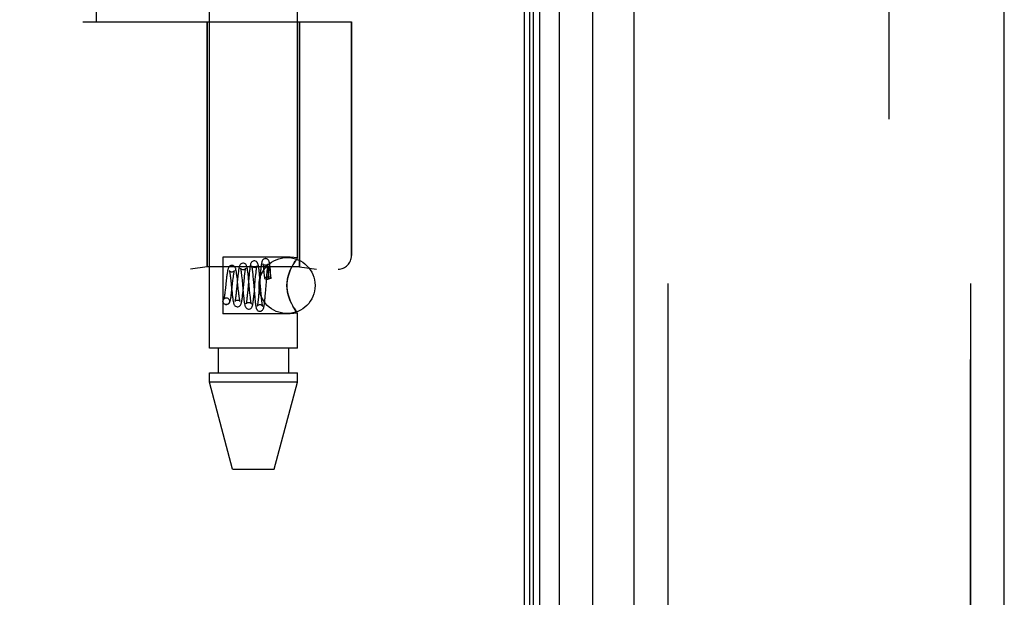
# Model space of a CAD drawing. Header units: inches. Extents: x 0 to 227, y 0 to 147.
# Tile 16 of 256: x 21.87 to 24.06, y 59.7 to 60.99. Entities that reach past the tile are written whole.
import ezdxf

# ---------------------------------------------------------------- set-up
doc = ezdxf.new("R2010")
doc.units = ezdxf.units.IN
doc.header["$LTSCALE"] = 12.466667
doc.header["$MEASUREMENT"] = 0
doc.linetypes.add('HIDDEN', pattern=[0.2, 0.1, -0.1])
doc.layers.get('0').update_dxf_attribs({"linetype": 'CONTINUOUS'})
for name, color, linetype in [('DEFAULT_2', 8, 'HIDDEN'), ('LEFTHAND_DOOR_ASSEMBLY', 7, 'CONTINUOUS'), ('RIGHTHAND_DOOR_ASSEMBLY', 7, 'CONTINUOUS')]:
    doc.layers.add(name, color=color, linetype=linetype)

msp = doc.modelspace()

# ---------------------------------------------------------------- linework, layer by layer
at = {"color": 3, "linetype": 'Continuous'}
msp.add_line((22.99, 108.0553), (22.99, 36.2633), dxfattribs=at)
at = {"layer": 'DEFAULT_2', "color": 8, "linetype": 'HIDDEN'}
msp.add_line((23.8025, 106.8937), (23.8025, 37.4249), dxfattribs=at)
at = {"layer": 'LEFTHAND_DOOR_ASSEMBLY', "color": 7, "linetype": 'Continuous'}
for p, q in [((23.0677, 107.8247), (23.0677, 36.4939)), ((23.0019, 36.512), (23.0019, 107.8066)), ((23.0107, 36.5096), (23.0107, 107.809)), ((23.0243, 36.5029), (23.0243, 107.8157)), ((23.1429, 36.5223), (23.1429, 107.7963))]:
    msp.add_line(p, q, dxfattribs=at)
at = {"layer": 'LEFTHAND_DOOR_ASSEMBLY', "color": 3, "linetype": 'Continuous'}
for p, q in [((23.235, 36.5443), (23.235, 107.7743)), ((24.06, 36.5443), (24.06, 107.7743))]:
    msp.add_line(p, q, dxfattribs=at)
at = {"layer": 'LEFTHAND_DOOR_ASSEMBLY', "color": 8, "linetype": 'HIDDEN'}
for p, q in [((23.31, 107.7743), (23.31, 36.5443)), ((23.985, 36.5443), (23.985, 107.7743)), ((22.288, 60.2563), (22.288, 63.1043)), ((22.484, 60.4577), (22.484, 63.1043)), ((22.036, 60.9843), (22.036, 62.5843)), ((22.006, 60.9843), (22.6048, 60.9843)), ((22.283, 60.9843), (22.283, 60.4383)), ((22.489, 60.9843), (22.489, 60.4383)), ((22.6048, 60.9843), (22.6048, 60.463)), ((22.468, 60.4598), (22.318, 60.4598)), ((22.318, 60.4598), (22.318, 60.3328)), ((22.484, 60.4577), (22.468, 60.4598)), ((22.4766, 60.4469), (22.4791, 60.4508)), ((20.511, 60.433), (22.5748, 60.433)), ((22.283, 60.4383), (22.2455, 60.433)), ((22.489, 60.4383), (22.283, 60.4383)), ((22.4089, 60.4316), (22.4093, 60.4278)), ((22.4166, 60.425), (22.4169, 60.4288)), ((22.4189, 60.4287), (22.4188, 60.4278)), ((22.419, 60.4307), (22.4189, 60.4301)), ((22.4189, 60.4301), (22.4189, 60.4294)), ((22.4189, 60.4294), (22.4189, 60.4287)), ((22.4245, 60.4244), (22.424, 60.4296)), ((22.468, 60.4302), (22.4709, 60.4366)), ((22.489, 60.4383), (22.5265, 60.433)), ((22.3255, 60.4076), (22.3237, 60.3913)), ((22.335, 60.4124), (22.3356, 60.4073)), ((22.3356, 60.4073), (22.3365, 60.3988)), ((22.3381, 60.3862), (22.3404, 60.4072)), ((22.3404, 60.4072), (22.341, 60.4118)), ((22.3507, 60.4106), (22.3485, 60.388)), ((22.3503, 60.4102), (22.3496, 60.4155)), ((22.3509, 60.4047), (22.3503, 60.4102)), ((22.3597, 60.4177), (22.3602, 60.4134)), ((22.3602, 60.4134), (22.3606, 60.4087)), ((22.3606, 60.4087), (22.3616, 60.3982)), ((22.363, 60.384), (22.3652, 60.4067)), ((22.3652, 60.4067), (22.3659, 60.4135)), ((22.3659, 60.4135), (22.3664, 60.4177)), ((22.3758, 60.4136), (22.3735, 60.3876)), ((22.3749, 60.4156), (22.3743, 60.4208)), ((22.3754, 60.4102), (22.3749, 60.4156)), ((22.3765, 60.3992), (22.3754, 60.4102)), ((22.3763, 60.4193), (22.3758, 60.4136)), ((22.3842, 60.4255), (22.3846, 60.4216)), ((22.3846, 60.4216), (22.385, 60.4172)), ((22.385, 60.4172), (22.3856, 60.41)), ((22.3881, 60.3838), (22.3903, 60.409)), ((22.3903, 60.409), (22.391, 60.4164)), ((22.391, 60.4164), (22.3914, 60.4208)), ((22.4008, 60.4159), (22.3981, 60.3818)), ((22.3997, 60.4194), (22.3993, 60.4245)), ((22.4002, 60.414), (22.3997, 60.4194)), ((22.4012, 60.4023), (22.4002, 60.414)), ((22.4013, 60.4216), (22.4008, 60.4159)), ((22.4093, 60.4278), (22.4096, 60.4236)), ((22.4096, 60.4236), (22.41, 60.4191)), ((22.41, 60.4191), (22.4105, 60.4128)), ((22.4128, 60.3786), (22.4157, 60.4144)), ((22.4157, 60.4144), (22.4162, 60.421)), ((22.4162, 60.421), (22.4166, 60.425)), ((22.418, 60.4105), (22.4187, 60.4105)), ((22.4188, 60.4259), (22.4187, 60.4247)), ((22.4187, 60.4247), (22.4187, 60.4233)), ((22.4187, 60.4233), (22.4187, 60.4219)), ((22.4187, 60.4219), (22.4187, 60.4203)), ((22.4187, 60.4203), (22.4187, 60.4175)), ((22.4187, 60.4175), (22.4187, 60.4143)), ((22.4187, 60.4143), (22.4187, 60.4105)), ((22.4188, 60.4278), (22.4188, 60.4269)), ((22.4188, 60.4269), (22.4188, 60.4259)), ((22.4237, 60.4246), (22.4235, 60.426)), ((22.4239, 60.4231), (22.4237, 60.4246)), ((22.4241, 60.4214), (22.4239, 60.4231)), ((22.4243, 60.4194), (22.4241, 60.4214)), ((22.4246, 60.4173), (22.4243, 60.4194)), ((22.425, 60.4187), (22.4245, 60.4244)), ((22.4248, 60.4148), (22.4246, 60.4173)), ((22.4251, 60.4121), (22.4248, 60.4148)), ((22.4255, 60.4129), (22.425, 60.4187)), ((22.3237, 60.3913), (22.3232, 60.3863)), ((22.3365, 60.3988), (22.3375, 60.3896)), ((22.3375, 60.3896), (22.3384, 60.3806)), ((22.3485, 60.388), (22.3479, 60.3828)), ((22.3523, 60.3906), (22.3509, 60.4047)), ((22.3531, 60.3828), (22.3523, 60.3906)), ((22.3616, 60.3982), (22.3624, 60.3898)), ((22.3624, 60.3898), (22.3634, 60.3785)), ((22.3735, 60.3876), (22.3728, 60.3798)), ((22.3776, 60.3862), (22.3765, 60.3992)), ((22.3783, 60.3791), (22.3776, 60.3862)), ((22.3875, 60.3879), (22.3884, 60.3764)), ((22.4024, 60.3875), (22.4012, 60.4023)), ((22.4034, 60.3768), (22.4024, 60.3875)), ((22.3255, 60.3688), (22.3269, 60.3686)), ((22.3256, 60.3688), (22.3269, 60.3687)), ((22.3384, 60.3806), (22.339, 60.3751)), ((22.3625, 60.379), (22.363, 60.384)), ((22.3634, 60.3785), (22.364, 60.3733)), ((22.364, 60.3733), (22.3645, 60.3684)), ((22.3728, 60.3798), (22.3724, 60.3751)), ((22.3788, 60.3747), (22.3783, 60.3791)), ((22.3792, 60.3707), (22.3788, 60.3747)), ((22.3876, 60.3781), (22.3881, 60.3838)), ((22.3884, 60.3764), (22.3889, 60.3708)), ((22.3889, 60.3708), (22.3895, 60.3655)), ((22.3975, 60.3744), (22.3971, 60.3699)), ((22.3981, 60.3818), (22.3975, 60.3744)), ((22.4038, 60.372), (22.4034, 60.3768)), ((22.4042, 60.3676), (22.4038, 60.372)), ((22.4046, 60.3636), (22.4042, 60.3676)), ((22.4124, 60.3733), (22.4128, 60.3786)), ((22.4709, 60.356), (22.468, 60.3624)), ((22.3255, 60.3538), (22.3241, 60.354)), ((22.3241, 60.3539), (22.3256, 60.3538)), ((22.468, 60.3328), (22.318, 60.3328)), ((22.484, 60.3348), (22.468, 60.3328)), ((22.4837, 60.3353), (22.484, 60.3348)), ((22.484, 60.2563), (22.484, 60.3348)), ((22.484, 60.2563), (22.288, 60.2563)), ((22.3075, 60.2563), (22.3075, 60.2013)), ((22.4645, 60.2563), (22.4645, 60.2013)), ((22.288, 60.2013), (22.484, 60.2013)), ((22.288, 60.1804), (22.288, 60.2013)), ((22.484, 60.1804), (22.484, 60.2013)), ((22.484, 60.1804), (22.288, 60.1804)), ((22.3395, 59.9863), (22.288, 60.1804)), ((22.4325, 59.9863), (22.484, 60.1804)), ((22.3395, 59.9863), (22.4325, 59.9863))]:
    msp.add_line(p, q, dxfattribs=at)
for points in [[(22.3881, 60.4513), (22.3872, 60.4513), (22.3854, 60.4508), (22.3837, 60.4499), (22.3824, 60.4488), (22.3814, 60.4477), (22.3808, 60.4466), (22.3803, 60.4456), (22.3799, 60.4445), (22.3796, 60.4434), (22.3793, 60.4423), (22.379, 60.441), (22.3788, 60.4395), (22.3785, 60.4379), (22.3782, 60.4361), (22.378, 60.4341), (22.3777, 60.432), (22.3774, 60.4297), (22.3771, 60.4273), (22.3769, 60.4247), (22.3763, 60.4193)], [(22.3993, 60.4245), (22.399, 60.4269), (22.3988, 60.4291), (22.3985, 60.4312), (22.3983, 60.4332), (22.398, 60.4351), (22.3978, 60.4368), (22.3975, 60.4383), (22.3973, 60.4398), (22.3971, 60.4411), (22.3968, 60.4422), (22.3965, 60.4433), (22.3962, 60.4444), (22.3959, 60.4453), (22.3955, 60.4463), (22.3949, 60.4474), (22.394, 60.4486), (22.3927, 60.4498), (22.3909, 60.4507), (22.389, 60.4512), (22.3881, 60.4513)], [(22.4131, 60.4563), (22.4122, 60.4563), (22.4104, 60.4558), (22.4087, 60.4549), (22.4074, 60.4538), (22.4065, 60.4527), (22.4058, 60.4517), (22.4054, 60.4507), (22.405, 60.4497), (22.4047, 60.4487), (22.4045, 60.4477), (22.4042, 60.4465), (22.404, 60.4453), (22.4038, 60.4439), (22.4035, 60.4423), (22.4033, 60.4406), (22.403, 60.4387), (22.4028, 60.4366), (22.4025, 60.4345), (22.4023, 60.4321), (22.4021, 60.4296), (22.4018, 60.4271), (22.4013, 60.4216)], [(22.424, 60.4296), (22.4238, 60.432), (22.4236, 60.4343), (22.4233, 60.4364), (22.4231, 60.4384), (22.4229, 60.4402), (22.4226, 60.442), (22.4224, 60.4435), (22.4222, 60.4449), (22.4219, 60.4462), (22.4217, 60.4474), (22.4214, 60.4485), (22.4212, 60.4495), (22.4208, 60.4504), (22.4204, 60.4514), (22.4198, 60.4525), (22.419, 60.4536), (22.4177, 60.4548), (22.416, 60.4557), (22.4141, 60.4562), (22.413, 60.4563)], [(22.4837, 60.4573), (22.4827, 60.456), (22.4812, 60.4539), (22.4791, 60.4508), (22.4766, 60.4469), (22.4738, 60.4421), (22.4709, 60.4366), (22.468, 60.4302)], [(22.4827, 60.456), (22.4837, 60.4573), (22.484, 60.4577)], [(22.3381, 60.4413), (22.3373, 60.4413), (22.3355, 60.4408), (22.3338, 60.44), (22.3324, 60.4389), (22.3314, 60.4378), (22.3307, 60.4367), (22.3302, 60.4356), (22.3298, 60.4346), (22.3295, 60.4335), (22.3292, 60.4323), (22.3289, 60.431), (22.3286, 60.4296), (22.3283, 60.428), (22.328, 60.4262), (22.3277, 60.4243), (22.3274, 60.4223), (22.3271, 60.4201), (22.3267, 60.4178), (22.3264, 60.4154), (22.3261, 60.4129), (22.3255, 60.4076)], [(22.3381, 60.4263), (22.3372, 60.4264), (22.3355, 60.4268), (22.3341, 60.4276), (22.3332, 60.4284), (22.3326, 60.4291), (22.3323, 60.4295), (22.3323, 60.4296), (22.3323, 60.4296)], [(22.3323, 60.4296), (22.3323, 60.4295), (22.3324, 60.4291), (22.3326, 60.4285), (22.3328, 60.4277), (22.333, 60.4267), (22.3332, 60.4255), (22.3335, 60.4242), (22.3337, 60.4226), (22.334, 60.4209), (22.3342, 60.419), (22.3345, 60.417), (22.3348, 60.4148), (22.335, 60.4124)], [(22.3496, 60.4155), (22.3493, 60.418), (22.349, 60.4204), (22.3487, 60.4226), (22.3484, 60.4247), (22.3481, 60.4266), (22.3478, 60.4284), (22.3475, 60.43), (22.3472, 60.4315), (22.3469, 60.4328), (22.3465, 60.434), (22.3461, 60.4352), (22.3456, 60.4363), (22.345, 60.4374), (22.344, 60.4386), (22.3427, 60.4398), (22.3409, 60.4407), (22.339, 60.4412), (22.3381, 60.4413)], [(22.3438, 60.4291), (22.3438, 60.4294), (22.3439, 60.4296), (22.3439, 60.4295), (22.3437, 60.4293), (22.3433, 60.4287), (22.3426, 60.428), (22.3416, 60.4273), (22.3403, 60.4267), (22.3387, 60.4263), (22.3381, 60.4263)], [(22.341, 60.4118), (22.3415, 60.4159), (22.3417, 60.4178), (22.342, 60.4196), (22.3422, 60.4213), (22.3425, 60.4228), (22.3427, 60.4242), (22.3429, 60.4255), (22.3431, 60.4266), (22.3433, 60.4275), (22.3435, 60.4283), (22.3437, 60.4289), (22.3438, 60.4291)], [(22.3631, 60.4463), (22.3623, 60.4463), (22.3604, 60.4458), (22.3587, 60.445), (22.3573, 60.4438), (22.3564, 60.4427), (22.3557, 60.4415), (22.3552, 60.4403), (22.3548, 60.4392), (22.3544, 60.4379), (22.3541, 60.4365), (22.3537, 60.4349), (22.3534, 60.4331), (22.3531, 60.4312), (22.3528, 60.429), (22.3525, 60.4267), (22.3522, 60.4242), (22.3519, 60.4216), (22.3516, 60.419), (22.3513, 60.4162), (22.3507, 60.4106)], [(22.3631, 60.4313), (22.3621, 60.4314), (22.3604, 60.4319), (22.359, 60.4327), (22.358, 60.4335), (22.3574, 60.4342), (22.3572, 60.4346), (22.3571, 60.4348), (22.3571, 60.4347)], [(22.3571, 60.4347), (22.3571, 60.4347), (22.3572, 60.4344), (22.3574, 60.434), (22.3575, 60.4334), (22.3577, 60.4326), (22.3579, 60.4317), (22.358, 60.4306), (22.3582, 60.4294), (22.3584, 60.4281), (22.3586, 60.4266), (22.3589, 60.425), (22.3591, 60.4234), (22.3593, 60.4216), (22.3595, 60.4197), (22.3597, 60.4177)], [(22.3743, 60.4208), (22.3741, 60.4232), (22.3738, 60.4256), (22.3735, 60.4277), (22.3732, 60.4298), (22.3729, 60.4317), (22.3727, 60.4334), (22.3724, 60.435), (22.3721, 60.4365), (22.3718, 60.4378), (22.3714, 60.439), (22.371, 60.4401), (22.3706, 60.4412), (22.3699, 60.4424), (22.369, 60.4436), (22.3677, 60.4448), (22.366, 60.4457), (22.364, 60.4462), (22.3631, 60.4463)], [(22.3689, 60.4344), (22.369, 60.4346), (22.369, 60.4347), (22.369, 60.4347), (22.3688, 60.4344), (22.3684, 60.4338), (22.3677, 60.4331), (22.3668, 60.4324), (22.3655, 60.4318), (22.3641, 60.4314), (22.3631, 60.4313)], [(22.3664, 60.4177), (22.3668, 60.4214), (22.367, 60.4232), (22.3672, 60.4248), (22.3674, 60.4263), (22.3676, 60.4277), (22.3678, 60.429), (22.368, 60.4302), (22.3682, 60.4313), (22.3684, 60.4322), (22.3686, 60.433), (22.3687, 60.4337), (22.3689, 60.4342), (22.3689, 60.4344)], [(22.3881, 60.4363), (22.3871, 60.4364), (22.3853, 60.4369), (22.3839, 60.4377), (22.3829, 60.4386), (22.3823, 60.4393), (22.3821, 60.4397), (22.382, 60.4399), (22.382, 60.4399)], [(22.382, 60.4399), (22.382, 60.4398), (22.3821, 60.4396), (22.3822, 60.4392), (22.3823, 60.4386), (22.3825, 60.4379), (22.3827, 60.437), (22.3828, 60.436), (22.383, 60.4349), (22.3832, 60.4336), (22.3834, 60.4322), (22.3836, 60.4307), (22.3838, 60.4291), (22.384, 60.4274), (22.3842, 60.4255)], [(22.394, 60.4396), (22.3941, 60.4398), (22.3941, 60.4399), (22.3941, 60.4398), (22.3939, 60.4395), (22.3935, 60.4389), (22.3929, 60.4382), (22.3919, 60.4374), (22.3906, 60.4368), (22.3891, 60.4364), (22.3881, 60.4363)], [(22.3914, 60.4208), (22.3919, 60.4249), (22.3921, 60.4267), (22.3923, 60.4285), (22.3925, 60.4301), (22.3927, 60.4317), (22.3929, 60.4331), (22.393, 60.4344), (22.3932, 60.4356), (22.3934, 60.4366), (22.3936, 60.4376), (22.3937, 60.4383), (22.3939, 60.439), (22.394, 60.4394), (22.394, 60.4396)], [(22.4131, 60.4413), (22.4121, 60.4414), (22.4103, 60.4419), (22.4088, 60.4427), (22.4078, 60.4436), (22.4073, 60.4444), (22.407, 60.4448), (22.4069, 60.445)], [(22.4069, 60.445), (22.4069, 60.445), (22.407, 60.4448), (22.4071, 60.4444), (22.4072, 60.4439), (22.4073, 60.4432), (22.4075, 60.4424), (22.4076, 60.4415), (22.4078, 60.4405), (22.408, 60.4393), (22.4081, 60.438), (22.4083, 60.4366), (22.4085, 60.435), (22.4087, 60.4334), (22.4089, 60.4316)], [(22.4191, 60.4448), (22.4192, 60.4449), (22.4192, 60.445), (22.4192, 60.4449), (22.419, 60.4445), (22.4186, 60.444), (22.4179, 60.4432), (22.4169, 60.4425), (22.4156, 60.4418), (22.4141, 60.4414), (22.4131, 60.4413)], [(22.4169, 60.4288), (22.4173, 60.4322), (22.4175, 60.4338), (22.4176, 60.4353), (22.4178, 60.4367), (22.418, 60.438), (22.4181, 60.4392), (22.4183, 60.4403), (22.4185, 60.4414), (22.4186, 60.4423), (22.4188, 60.443), (22.4189, 60.4437), (22.419, 60.4443), (22.4191, 60.4447), (22.4191, 60.4448)], [(22.4235, 60.426), (22.4234, 60.4266), (22.4233, 60.4272), (22.4232, 60.4278), (22.4231, 60.4283), (22.423, 60.4288), (22.4229, 60.4293), (22.4229, 60.4297), (22.4228, 60.4301), (22.4227, 60.4305), (22.4226, 60.4309), (22.4226, 60.4312), (22.4225, 60.4315), (22.4224, 60.4318), (22.4224, 60.4321), (22.4223, 60.4324), (22.4222, 60.4327), (22.4222, 60.4329), (22.4221, 60.4332), (22.422, 60.4334), (22.422, 60.4336), (22.4219, 60.4338), (22.4218, 60.434), (22.4218, 60.4342), (22.4217, 60.4344), (22.4217, 60.4346), (22.4216, 60.4348), (22.4215, 60.435), (22.4215, 60.4351), (22.4214, 60.4353), (22.4213, 60.4354), (22.4212, 60.4356), (22.4212, 60.4357), (22.4211, 60.4358), (22.421, 60.4359), (22.421, 60.436), (22.4209, 60.4361), (22.4208, 60.4362), (22.4207, 60.4363), (22.4206, 60.4363), (22.4205, 60.4363), (22.4204, 60.4364), (22.4203, 60.4363), (22.4202, 60.4362), (22.42, 60.4361), (22.4199, 60.4359), (22.4198, 60.4357), (22.4197, 60.4356), (22.4197, 60.4354), (22.4196, 60.4352), (22.4196, 60.4351), (22.4195, 60.4349), (22.4195, 60.4348), (22.4195, 60.4347), (22.4195, 60.4345), (22.4194, 60.4344), (22.4194, 60.4343), (22.4194, 60.4341), (22.4194, 60.434), (22.4193, 60.4339), (22.4193, 60.4337), (22.4193, 60.4336), (22.4193, 60.4335), (22.4193, 60.4333), (22.4192, 60.4332), (22.4192, 60.4331), (22.4192, 60.4329), (22.4192, 60.4328), (22.4192, 60.4326), (22.4191, 60.4324), (22.4191, 60.4322), (22.4191, 60.432), (22.4191, 60.4318), (22.4191, 60.4316), (22.419, 60.4314), (22.419, 60.4312), (22.419, 60.4307)], [(22.468, 60.3624), (22.4655, 60.369), (22.4634, 60.3757), (22.4619, 60.3826), (22.461, 60.3895), (22.4606, 60.3964), (22.461, 60.4033), (22.4619, 60.4102), (22.4635, 60.417), (22.4655, 60.4237), (22.468, 60.4302)], [(22.468, 60.4302), (22.4663, 60.426), (22.4648, 60.4216), (22.4635, 60.417), (22.4623, 60.4122), (22.4614, 60.4071), (22.4608, 60.4017), (22.4607, 60.3963), (22.4608, 60.3909), (22.4614, 60.3856), (22.4623, 60.3805), (22.4634, 60.3757), (22.4648, 60.3711), (22.4663, 60.3666), (22.468, 60.3624)], [(22.3856, 60.41), (22.3868, 60.3965), (22.387, 60.3937), (22.3875, 60.3879)], [(22.418, 60.4151), (22.416, 60.4151), (22.4143, 60.4148), (22.4127, 60.4145), (22.4115, 60.414), (22.4108, 60.4134), (22.4105, 60.4128), (22.4105, 60.4128)], [(22.4105, 60.4128), (22.4108, 60.4122), (22.4115, 60.4117), (22.4127, 60.4112), (22.4143, 60.4108), (22.416, 60.4106), (22.418, 60.4105)], [(22.4255, 60.4129), (22.4254, 60.4132), (22.4249, 60.4137), (22.4241, 60.4142), (22.4229, 60.4146), (22.4214, 60.4149), (22.4198, 60.4151), (22.418, 60.4151)], [(22.4251, 60.4121), (22.4235, 60.4117), (22.4218, 60.4113), (22.4203, 60.4109), (22.4187, 60.4105)], [(22.4251, 60.4121), (22.4255, 60.4127), (22.4255, 60.4129)], [(22.3232, 60.3863), (22.3226, 60.3818), (22.3223, 60.3796), (22.3221, 60.3777), (22.3218, 60.3758), (22.3216, 60.374), (22.3213, 60.3724), (22.3211, 60.371), (22.3208, 60.3696), (22.3206, 60.3685), (22.3204, 60.3675), (22.3202, 60.3667), (22.32, 60.3661), (22.3199, 60.3657), (22.3199, 60.3656)], [(22.3256, 60.3538), (22.3265, 60.3539), (22.3284, 60.3544), (22.3302, 60.3553), (22.3316, 60.3565), (22.3325, 60.3577), (22.3332, 60.3589), (22.3337, 60.3601), (22.3341, 60.3613), (22.3345, 60.3626), (22.3348, 60.364), (22.3352, 60.3656), (22.3355, 60.3673), (22.3358, 60.3692), (22.3362, 60.3713), (22.3365, 60.3735), (22.3368, 60.3759), (22.3371, 60.3783), (22.3375, 60.3809), (22.3381, 60.3862)], [(22.3241, 60.354), (22.3235, 60.3541), (22.3218, 60.3548), (22.3202, 60.356), (22.319, 60.3575), (22.3183, 60.3594), (22.318, 60.3613), (22.3183, 60.3632), (22.319, 60.365), (22.3202, 60.3666), (22.3218, 60.3678), (22.3235, 60.3685), (22.3255, 60.3688)], [(22.3199, 60.3656), (22.3198, 60.3655), (22.3199, 60.3656), (22.3202, 60.3661), (22.3207, 60.3667), (22.3217, 60.3675), (22.3231, 60.3683), (22.3247, 60.3687), (22.3256, 60.3688)], [(22.3269, 60.3686), (22.3275, 60.3685), (22.3292, 60.3678), (22.3308, 60.3666), (22.332, 60.365), (22.3327, 60.3632), (22.333, 60.3613), (22.3327, 60.3594), (22.332, 60.3575), (22.3308, 60.356), (22.3292, 60.3548), (22.3275, 60.3541), (22.3255, 60.3538)], [(22.339, 60.3751), (22.3394, 60.3725), (22.3397, 60.3701), (22.34, 60.3679), (22.3403, 60.3658), (22.3405, 60.3639), (22.3408, 60.3621), (22.3411, 60.3605), (22.3414, 60.3591), (22.3417, 60.3578), (22.342, 60.3567), (22.3424, 60.3556), (22.3427, 60.3545), (22.3432, 60.3535), (22.3439, 60.3523), (22.3449, 60.3512), (22.3463, 60.3501), (22.348, 60.3492), (22.3498, 60.3488), (22.3506, 60.3488)], [(22.3449, 60.361), (22.3448, 60.3607), (22.3447, 60.3604), (22.3447, 60.3604), (22.3448, 60.3607), (22.3452, 60.3612), (22.346, 60.362), (22.3471, 60.3628), (22.3485, 60.3634), (22.35, 60.3638), (22.3506, 60.3638)], [(22.3479, 60.3828), (22.3474, 60.3781), (22.3472, 60.3758), (22.3469, 60.3737), (22.3467, 60.3718), (22.3464, 60.3699), (22.3462, 60.3682), (22.346, 60.3666), (22.3457, 60.3652), (22.3455, 60.3639), (22.3453, 60.3628), (22.3451, 60.3619), (22.3449, 60.3612), (22.3449, 60.361)], [(22.3506, 60.3488), (22.3515, 60.3489), (22.3535, 60.3494), (22.3552, 60.3503), (22.3565, 60.3515), (22.3575, 60.3527), (22.3581, 60.3539), (22.3586, 60.3551), (22.359, 60.3563), (22.3594, 60.3578), (22.3598, 60.3594), (22.3601, 60.3612), (22.3605, 60.3631), (22.3608, 60.3651), (22.3611, 60.3672), (22.3614, 60.3695), (22.3617, 60.3717), (22.3619, 60.3741), (22.3625, 60.379)], [(22.3506, 60.3638), (22.3515, 60.3637), (22.353, 60.3634), (22.3542, 60.3628), (22.3552, 60.362), (22.3559, 60.3614), (22.3563, 60.3608), (22.3564, 60.3605), (22.3565, 60.3604)], [(22.3539, 60.376), (22.3534, 60.3804), (22.3531, 60.3828)], [(22.3565, 60.3604), (22.3564, 60.3606), (22.3563, 60.361), (22.3561, 60.3616), (22.356, 60.3623), (22.3558, 60.3633), (22.3556, 60.3643), (22.3553, 60.3656), (22.3551, 60.367), (22.3549, 60.3685), (22.3546, 60.3702), (22.3544, 60.372), (22.3542, 60.3739), (22.3539, 60.376)], [(22.3645, 60.3684), (22.3647, 60.3661), (22.365, 60.3639), (22.3653, 60.3619), (22.3655, 60.36), (22.3658, 60.3583), (22.366, 60.3567), (22.3663, 60.3552), (22.3666, 60.3539), (22.3668, 60.3527), (22.3671, 60.3516), (22.3674, 60.3505), (22.3678, 60.3495), (22.3683, 60.3485), (22.369, 60.3473), (22.3699, 60.3462), (22.3713, 60.3451), (22.373, 60.3443), (22.3748, 60.3438), (22.3756, 60.3438)], [(22.3724, 60.3751), (22.3719, 60.3708), (22.3717, 60.3688), (22.3715, 60.3669), (22.3713, 60.3651), (22.3711, 60.3635), (22.3708, 60.362), (22.3706, 60.3606), (22.3704, 60.3594), (22.3703, 60.3583), (22.3701, 60.3573), (22.3699, 60.3565), (22.3698, 60.3559), (22.3697, 60.3558)], [(22.3756, 60.3438), (22.3765, 60.3439), (22.3785, 60.3444), (22.3802, 60.3453), (22.3815, 60.3465), (22.3824, 60.3477), (22.383, 60.3488), (22.3835, 60.3499), (22.3838, 60.3509), (22.3841, 60.352), (22.3844, 60.3532), (22.3847, 60.3545), (22.385, 60.356), (22.3852, 60.3576), (22.3855, 60.3593), (22.3858, 60.3612), (22.386, 60.3633), (22.3863, 60.3655), (22.3866, 60.3678), (22.3868, 60.3702), (22.3871, 60.3728), (22.3876, 60.3781)], [(22.3816, 60.3553), (22.3815, 60.3554), (22.3814, 60.3558), (22.3813, 60.3563), (22.3811, 60.357), (22.381, 60.3578), (22.3808, 60.3588), (22.3806, 60.3598), (22.3804, 60.3611), (22.3802, 60.3624), (22.38, 60.3638), (22.3798, 60.3654), (22.3796, 60.3671), (22.3794, 60.3688), (22.3792, 60.3707)], [(22.3895, 60.3655), (22.3897, 60.363), (22.39, 60.3607), (22.3902, 60.3585), (22.3905, 60.3564), (22.3907, 60.3545), (22.391, 60.3528), (22.3912, 60.3512), (22.3915, 60.3498), (22.3917, 60.3486), (22.392, 60.3474), (22.3922, 60.3464), (22.3925, 60.3454), (22.3929, 60.3444), (22.3933, 60.3434), (22.394, 60.3423), (22.3949, 60.3412), (22.3962, 60.3401), (22.3979, 60.3393), (22.3998, 60.3388), (22.4006, 60.3388)], [(22.3971, 60.3699), (22.3967, 60.3658), (22.3965, 60.3639), (22.3963, 60.3621), (22.3961, 60.3604), (22.3959, 60.3588), (22.3957, 60.3574), (22.3956, 60.356), (22.3954, 60.3548), (22.3952, 60.3537), (22.395, 60.3527), (22.3949, 60.3519), (22.3947, 60.3512), (22.3946, 60.3507), (22.3946, 60.3506)], [(22.4006, 60.3388), (22.4015, 60.3389), (22.4034, 60.3394), (22.4051, 60.3403), (22.4065, 60.3415), (22.4073, 60.3426), (22.4079, 60.3437), (22.4084, 60.3447), (22.4087, 60.3457), (22.409, 60.3467), (22.4092, 60.3478), (22.4095, 60.3489), (22.4097, 60.3502), (22.41, 60.3517), (22.4102, 60.3532), (22.4105, 60.355), (22.4107, 60.3568), (22.4109, 60.3588), (22.4112, 60.361), (22.4114, 60.3632), (22.4117, 60.3656), (22.4119, 60.3681), (22.4124, 60.3733)], [(22.4067, 60.3502), (22.4067, 60.3502), (22.4066, 60.3503), (22.4065, 60.3506), (22.4064, 60.3511), (22.4063, 60.3517), (22.4061, 60.3525), (22.406, 60.3535), (22.4058, 60.3545), (22.4056, 60.3557), (22.4054, 60.3571), (22.4052, 60.3585), (22.405, 60.3601), (22.4048, 60.3618), (22.4046, 60.3636)], [(22.468, 60.3624), (22.4709, 60.356), (22.4738, 60.3505)], [(22.3697, 60.3558), (22.3696, 60.3555), (22.3696, 60.3553), (22.3697, 60.3555), (22.3701, 60.3561), (22.3708, 60.3569), (22.3719, 60.3577), (22.3733, 60.3584), (22.3749, 60.3588), (22.3756, 60.3588)], [(22.3756, 60.3588), (22.3767, 60.3587), (22.3781, 60.3583), (22.3794, 60.3577), (22.3803, 60.3569), (22.381, 60.3562), (22.3814, 60.3557), (22.3815, 60.3554), (22.3816, 60.3553)], [(22.3946, 60.3506), (22.3945, 60.3503), (22.3945, 60.3501), (22.3945, 60.3502), (22.3946, 60.3505), (22.395, 60.351), (22.3957, 60.3518), (22.3968, 60.3526), (22.3982, 60.3534), (22.3998, 60.3537), (22.4006, 60.3538)], [(22.4006, 60.3538), (22.4017, 60.3537), (22.4031, 60.3533), (22.4044, 60.3526), (22.4054, 60.3519), (22.406, 60.3512), (22.4065, 60.3506), (22.4066, 60.3503), (22.4067, 60.3502)], [(22.484, 60.3348), (22.4837, 60.3353), (22.4827, 60.3366), (22.4812, 60.3387), (22.4791, 60.3418), (22.4766, 60.3457), (22.4738, 60.3505)], [(22.4766, 60.3457), (22.4791, 60.3418), (22.4812, 60.3387)]]:
    msp.add_lwpolyline(points, dxfattribs=at)
msp.add_circle((22.461, 60.3963), 0.0625, dxfattribs=at)
for centre, radius, start, end in [((22.511, 58.5092), 2.7751, 90, 136.1116), ((22.5748, 60.463), 0.03, 270, 360)]:
    msp.add_arc(centre, radius, start, end, dxfattribs=at)
at = {"layer": 'RIGHTHAND_DOOR_ASSEMBLY', "color": 8, "linetype": 'HIDDEN'}
for p, q in [((23.31, 107.7743), (23.31, 36.5443)), ((23.985, 107.7743), (23.985, 36.5443)), ((22.036, 62.5843), (22.036, 60.9843)), ((22.006, 60.9843), (22.6048, 60.9843)), ((22.283, 60.4383), (22.283, 60.9843)), ((22.489, 60.4383), (22.489, 60.9843)), ((22.6048, 60.463), (22.6048, 60.9843)), ((20.511, 60.433), (22.5748, 60.433)), ((22.283, 60.4383), (22.2455, 60.433)), ((22.489, 60.4383), (22.283, 60.4383)), ((22.489, 60.4383), (22.5265, 60.433))]:
    msp.add_line(p, q, dxfattribs=at)
for centre, radius, start, end in [((22.511, 58.5092), 2.7751, 90, 136.1116), ((22.5748, 60.463), 0.03, 270, 360)]:
    msp.add_arc(centre, radius, start, end, dxfattribs=at)

doc.saveas('drawing.dxf')
